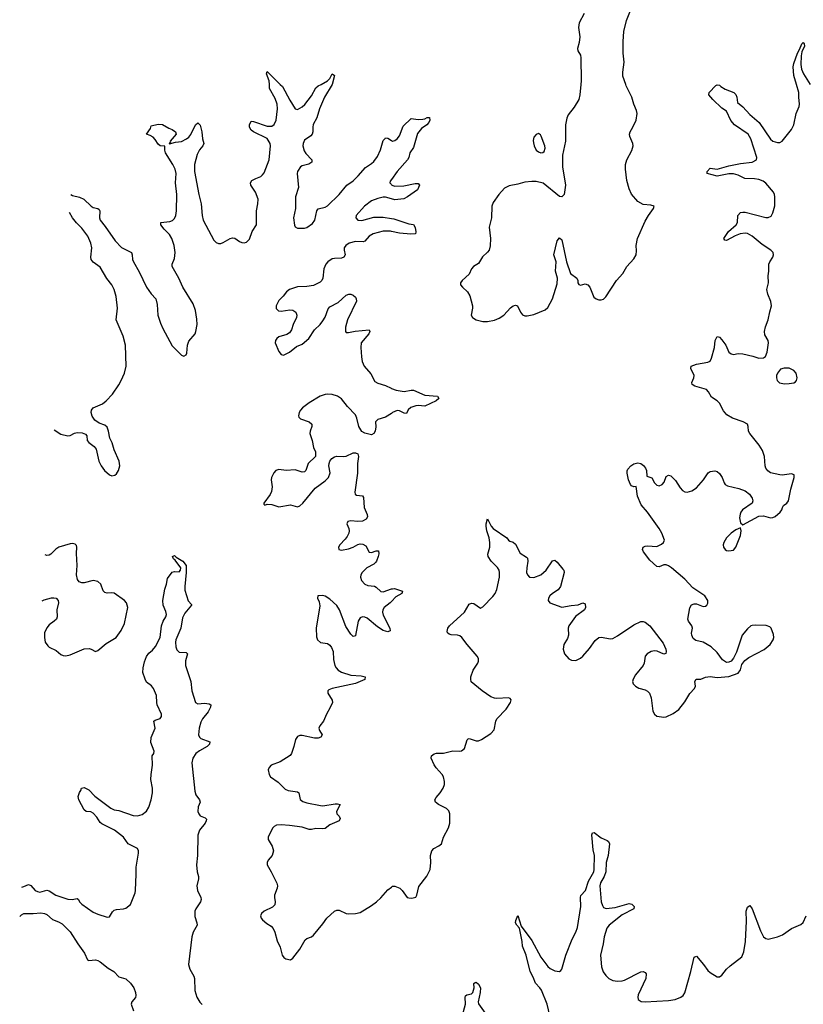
# Model space of a CAD drawing. Header units: inches. Extents: x 1843750 to 1959452, y 907112 to 1016326.
# Tile 40 of 137: x 1846795 to 1853552, y 982068 to 990558. Entities that reach past the tile are written whole.
import ezdxf

# ---------------------------------------------------------------- set-up
doc = ezdxf.new("R2010")
doc.units = ezdxf.units.IN
doc.header["$MEASUREMENT"] = 0
for name, color, linetype in [('B8948', 7, 'Continuous'), ('B8949', 7, 'Continuous'), ('B8958', 7, 'Continuous'), ('B8959', 7, 'Continuous')]:
    doc.layers.add(name, color=color, linetype=linetype)

msp = doc.modelspace()

# ---------------------------------------------------------------- linework, layer by layer
at = {"layer": 'B8948', "color": 6}
for points, elevation in [([(1847236.1, 989049.6), (1847250, 989040.5), (1847310, 989027), (1847348, 989010), (1847411, 988951), (1847430, 988939.6), (1847469.5, 988929.5), (1847479.8, 988919.8), (1847485.4, 988910), (1847482, 988850), (1847488.8, 988830), (1847533.5, 988773.5), (1847617.4, 988650), (1847673.2, 988593.2), (1847758.9, 988550), (1847766.1, 988530), (1847768.7, 988490), (1847775.1, 988470), (1847824.3, 988384.3), (1847889.2, 988250), (1847930, 988193.4), (1847969.6, 988149.6), (1847981.9, 988101.9), (1847987.7, 988010), (1848010, 987940.4), (1848030, 987894.9), (1848110, 987746), (1848190, 987664.4), (1848210, 987656.4), (1848230, 987667.3), (1848236.6, 987683.4), (1848242.4, 987750), (1848254.8, 987785.2), (1848307.3, 987850), (1848315.4, 987870), (1848325.4, 987930), (1848324, 987976), (1848310, 988051.2), (1848290, 988107.3), (1848202.4, 988250), (1848167.5, 988330), (1848109.9, 988430), (1848110.9, 988450), (1848130, 988498.4), (1848134.8, 988550), (1848127.5, 988610), (1848108.3, 988670), (1848086.2, 988706.2), (1848042.3, 988750), (1848011.5, 988790), (1848011.6, 988810), (1848090, 988818.7), (1848112.8, 988827.2), (1848130, 988843.2), (1848140.8, 988870), (1848146.2, 988910), (1848150.2, 989050.2), (1848139.9, 989150), (1848145.6, 989230), (1848135.3, 989270), (1848116.1, 989310), (1848053.6, 989410), (1848047.8, 989432.2), (1848047.1, 989467.1), (1848006.8, 989470), (1847990, 989482.9), (1847964.6, 989524.6), (1847945.2, 989545.2), (1847920.3, 989560.3), (1847889.8, 989570), (1847922, 989618), (1847930, 989642), (1847990, 989657.3), (1848026.5, 989653.5), (1848081.4, 989621.4), (1848110.8, 989610), (1848138.7, 989590), (1848144.8, 989570), (1848094, 989510), (1848095.3, 989504.8), (1848083.1, 989490), (1848086.6, 989486.6), (1848138.4, 989501.6), (1848190, 989508.7), (1848233.5, 989530), (1848254.6, 989545.4), (1848271.3, 989568.7), (1848310, 989651.3), (1848330, 989667.2), (1848350, 989648.4), (1848365.6, 989590), (1848371.3, 989530), (1848382.2, 989490), (1848375.2, 989470), (1848345, 989435), (1848325.7, 989394.3), (1848301.6, 989310), (1848303, 989250), (1848341.1, 989050), (1848360.7, 988970), (1848369.7, 988870), (1848378.5, 988830), (1848470, 988655.8), (1848490, 988635.3), (1848510, 988626.4), (1848530, 988627.6), (1848550, 988635.8), (1848610, 988670.2), (1848630, 988676.5), (1848650, 988672.6), (1848690, 988645.5), (1848710, 988637.6), (1848730, 988633.4), (1848750, 988638), (1848776.1, 988663.9), (1848800.6, 988730), (1848835.9, 988790), (1848837.9, 988910), (1848849.4, 988970), (1848850.5, 989010), (1848829.9, 989070), (1848787.5, 989130), (1848784, 989150), (1848795.8, 989170), (1848830, 989189.2), (1848873.8, 989206.2), (1848890, 989218.9), (1848903, 989237), (1848946.9, 989350), (1848957, 989470), (1848953.9, 989490), (1848930, 989533.9), (1848812.1, 989590), (1848790, 989605.4), (1848776.8, 989630), (1848777.8, 989650), (1848790, 989683.1), (1848810, 989680.2), (1848930, 989639), (1848970, 989640.8), (1848990, 989653), (1849006.8, 989690), (1849018.6, 989790), (1849016.4, 989830), (1848998.7, 989878.7), (1848950, 989964), (1848948.1, 990000)], 600), ([(1849042.3, 990000), (1849061.4, 989981.4), (1849124, 989864), (1849170, 989790.3), (1849190, 989784.3), (1849230, 989805.6), (1849253.5, 989826.5), (1849310, 989900.1), (1849350, 989970.7), (1849370, 989987.4), (1849393.5, 990000)], 600), ([(1849490.6, 990000), (1849490, 989997.7), (1849424.3, 989890), (1849381.5, 989790), (1849356.6, 989710), (1849325.9, 989654.1), (1849321.6, 989630), (1849323, 989590), (1849317.9, 989570), (1849304.9, 989555.1), (1849250, 989518.2), (1849238.1, 989490), (1849237, 989470), (1849247.2, 989427.2), (1849262.6, 989402.6), (1849312.9, 989350), (1849315, 989330), (1849287.4, 989312.6), (1849230, 989297.9), (1849216.1, 989290), (1849189.6, 989250), (1849186.7, 989230), (1849198.2, 989110), (1849172.6, 989030), (1849172.4, 988930), (1849155.4, 988850), (1849165, 988785), (1849171.8, 988771.8), (1849190, 988760.2), (1849250, 988760.9), (1849270, 988765.4), (1849319.2, 988800.8), (1849340.2, 988830), (1849358.7, 988910), (1849370, 988927.9), (1849430, 988940.1), (1849450, 988952.3), (1849551.2, 989050), (1849617.4, 989130), (1849671, 989169), (1849714.8, 989210), (1849776.7, 989283.3), (1849830, 989316.8), (1849850, 989335.5), (1849881.3, 989378.7), (1849905.5, 989434.5), (1849930, 989517), (1849945.4, 989534.6), (1849950, 989538), (1849970, 989535.6), (1850000, 989515.5)], 600), ([(1850000, 989178.6), (1849990, 989164), (1849988.1, 989150), (1850000, 989135.9)], 600), ([(1850000, 989013.5), (1849950, 989026.5), (1849930, 989027.6), (1849883.2, 989016.8), (1849830, 988997), (1849769.6, 988950), (1849696.8, 988870), (1849693, 988850), (1849710.1, 988830.1), (1849746.4, 988826.4), (1849850, 988853.5), (1849930, 988855.4), (1850000, 988844.3)], 600), ([(1847092.3, 987020.3), (1847150, 986984.2), (1847210, 986968.2), (1847230, 986971.3), (1847268.6, 986991.4), (1847290, 986996.8), (1847334.7, 986994.7), (1847362.6, 986982.6), (1847373.7, 986970), (1847378.4, 986930), (1847390, 986910.7), (1847437.2, 986877.2), (1847453.9, 986853.9), (1847476.9, 986750), (1847496.5, 986710), (1847526, 986670), (1847570, 986633.8), (1847590, 986624.9), (1847616.9, 986630), (1847630, 986642), (1847647.7, 986670), (1847658.2, 986710), (1847652.2, 986750), (1847610.8, 986850), (1847592.1, 986910), (1847572.4, 986950), (1847561.7, 987010), (1847550, 987043.7), (1847530, 987060.4), (1847479.6, 987079.6), (1847444.5, 987104.5), (1847419.8, 987139.8), (1847410.7, 987170), (1847413.6, 987190), (1847428.9, 987211.1), (1847510, 987244.8), (1847542.2, 987270), (1847594, 987330), (1847649.9, 987410), (1847670, 987447.9), (1847698.1, 987510), (1847713.7, 987570), (1847706.8, 987750), (1847687, 987830), (1847627.3, 987970), (1847637.6, 988070), (1847625.6, 988170), (1847610.6, 988230), (1847590.3, 988270), (1847547.2, 988327.2), (1847490, 988422.4), (1847428.2, 988468.2), (1847412.5, 988490), (1847409.9, 988510), (1847418.5, 988590), (1847409.5, 988630), (1847381.8, 988690), (1847330, 988760.6), (1847285.4, 988805.4), (1847250, 988849.4), (1847225.1, 988895.3)], 600), ([(1850000, 988732.6), (1849993.9, 988733.9), (1849930, 988733.3), (1849842.3, 988710), (1849807.7, 988690), (1849770, 988647.9), (1849757.9, 988642.1), (1849690, 988645.9), (1849636.3, 988630), (1849606.9, 988610), (1849594.1, 988590), (1849592.5, 988570), (1849601, 988530), (1849591.6, 988510), (1849570, 988501.9), (1849510, 988499.8), (1849490, 988494.2), (1849452.3, 988470), (1849435.3, 988450), (1849417.7, 988410), (1849410.4, 988330), (1849400.5, 988310), (1849385.9, 988294.1), (1849330, 988266.6), (1849270, 988258.2), (1849190, 988254.8), (1849121, 988230), (1849096.6, 988210), (1849067.2, 988172.8), (1849030, 988135.9), (1849006.2, 988090), (1849006.5, 988066.5), (1849027.3, 988047.3), (1849050, 988043.9), (1849124.8, 988055.2), (1849150, 988054.2), (1849176.1, 988036.1), (1849184.4, 988010), (1849180.8, 987990), (1849152.7, 987930), (1849137.6, 987882.4), (1849122.2, 987857.8), (1849097.8, 987842.2), (1849030, 987823.5), (1849011.7, 987810), (1848999.6, 987790), (1848998.5, 987770), (1849030, 987696.4), (1849049.4, 987669.4), (1849070, 987666), (1849121.7, 987690), (1849180.7, 987739.3), (1849230, 987760.8), (1849289.3, 987810), (1849336.8, 987883.2), (1849384.8, 987930), (1849410, 987962.1), (1849430, 987992.9), (1849456.3, 988063.7), (1849470, 988082.1), (1849540.8, 988119.2), (1849610, 988182.1), (1849632, 988192), (1849650, 988192.1), (1849670, 988183), (1849690, 988164.9), (1849697.7, 988150), (1849698.6, 988130), (1849620.7, 987970), (1849606, 987906), (1849603.7, 987870), (1849610, 987860.5), (1849630, 987859.7), (1849687.3, 987872.7), (1849810, 987884.4), (1849814, 987870), (1849805.2, 987850), (1849740.3, 987770), (1849735.5, 987730), (1849743.1, 987650), (1849749.6, 987609.6), (1849765, 987570), (1849822.6, 987502.6), (1849858.7, 987438.7), (1849882.6, 987422.6), (1849950, 987403.9), (1849999, 987379), (1850000, 987378.6)], 600), ([(1850000, 987162.9), (1849949.5, 987130.5), (1849884.4, 987110), (1849863.5, 987090), (1849867.5, 987047.5), (1849860.9, 987010), (1849850, 986988.6), (1849830, 986977.3), (1849770, 986992.5), (1849746.7, 987006.7), (1849720.3, 987050), (1849702.7, 987122.7), (1849690.5, 987150.5), (1849621.9, 987221.9), (1849570, 987287.7), (1849536.9, 987310), (1849490, 987326.8), (1849451.1, 987328.9), (1849430, 987324.9), (1849386.7, 987310), (1849290, 987254.4), (1849233.6, 987210), (1849216.8, 987190), (1849204.8, 987170), (1849200.5, 987140.5), (1849202.3, 987130), (1849217.3, 987117.3), (1849291.1, 987091.1), (1849313.9, 987070), (1849314.7, 987050), (1849299.8, 987010), (1849298.1, 986990), (1849317, 986930), (1849328.4, 986870), (1849345.2, 986830), (1849345.3, 986790), (1849283.7, 986730), (1849261.3, 986670), (1849250, 986658.7), (1849230, 986656.4), (1849170, 986675.3), (1849091.8, 986671.8), (1849030, 986679.5), (1849004, 986670), (1848985.8, 986650), (1848967.3, 986610), (1848964.6, 986590), (1848971.6, 986530), (1848966.8, 986490), (1848955.1, 986464.9), (1848901, 986390), (1848901, 986381), (1848910, 986372), (1848930, 986380.5), (1848970, 986377.3), (1849030, 986357.1), (1849130, 986373.9), (1849190, 986357.8), (1849210, 986365), (1849237.6, 986390), (1849343.1, 986516.9), (1849430, 986581.3), (1849457.5, 986610), (1849472.1, 986650), (1849462.2, 986710), (1849462.9, 986730), (1849469.3, 986750.7), (1849486, 986774.1), (1849510, 986789.4), (1849530, 986794.8), (1849590, 986790.6), (1849610, 986793.9), (1849670, 986822.4), (1849690, 986823.3), (1849710, 986812.9), (1849717.5, 986790), (1849708.2, 986730), (1849707.2, 986647.2), (1849684.1, 986484.1), (1849687.3, 986467.3), (1849698.4, 986458.4), (1849750, 986452.6), (1849758.9, 986438.9), (1849765.4, 986350), (1849791.1, 986290), (1849795, 986270), (1849782.6, 986250), (1849750, 986233.8), (1849710, 986230.9), (1849650, 986236.7), (1849624.9, 986230), (1849615.9, 986210), (1849633.4, 986170), (1849636.4, 986150), (1849632.8, 986130), (1849619.4, 986100.6), (1849602.4, 986077.6), (1849555.3, 986030), (1849544.4, 986010), (1849546.7, 985990), (1849570, 985984.7), (1849630, 985994.6), (1849670, 986009.6), (1849710, 986033.2), (1849730, 986037.7), (1849753.9, 986033.9), (1849780, 986020), (1849810, 985965.6), (1849830, 985963.3), (1849870, 985978.4), (1849890, 985976.9), (1849891.9, 985951.9), (1849887.5, 985930), (1849873.3, 985890), (1849863.7, 985876.3), (1849850, 985862.4), (1849787.4, 985830), (1849747.3, 985790), (1849737, 985770), (1849733.1, 985750), (1849741.8, 985721.8), (1849770.3, 985690), (1849798.1, 985678.1), (1849853.2, 985673.2), (1849870, 985665), (1849910, 985627.7), (1849930, 985625.5), (1850000, 985648.7)], 600), ([(1846987.9, 985545.5), (1847005.9, 985554.1), (1847070, 985572.2), (1847090, 985573.8), (1847109, 985569), (1847127.6, 985550), (1847130.1, 985530), (1847116.6, 985470), (1847118.5, 985410), (1847111.8, 985390), (1847093.2, 985370), (1847050, 985339.5), (1847030, 985315), (1847010.1, 985270), (1847007.9, 985230), (1847016.2, 985190), (1847038.3, 985158.3), (1847050, 985147.9), (1847110, 985117.7), (1847150, 985085.1), (1847170, 985076.4), (1847193.5, 985073.5), (1847230, 985081.1), (1847350, 985133), (1847394.3, 985134.3), (1847412.2, 985130), (1847450, 985110.2), (1847470, 985117.1), (1847540.3, 985179.7), (1847625.9, 985230), (1847670.8, 985290), (1847700.3, 985350), (1847727.7, 985490), (1847716.2, 985530), (1847700.2, 985550), (1847610, 985611.9), (1847590, 985616.5), (1847550, 985613.7), (1847530, 985618.6), (1847514.2, 985634.2), (1847493.5, 985690), (1847470, 985713.4), (1847430, 985722.2), (1847350, 985702.1), (1847330, 985700.9), (1847309.2, 985709.2), (1847292.2, 985730), (1847286.4, 985770), (1847290.4, 985850.4), (1847286, 985954), (1847288.7, 986008.7), (1847284.2, 986024.2), (1847274.1, 986034.1), (1847250, 986040.2), (1847230, 986039.3), (1847131.7, 986010), (1847106.6, 985993.4), (1847065, 985950), (1847050, 985939.9), (1847030, 985936.2), (1847016, 985942.7)], 600), ([(1846813.1, 983078.2), (1846830, 983082.2), (1846870, 983100.9), (1846890, 983091.1), (1846930, 983050.1), (1846950, 983039), (1846970, 983035.1), (1847030, 983052.1), (1847050, 983045.7), (1847108.2, 983008.2), (1847210, 982974.5), (1847248.7, 982971.3), (1847290, 982978.8), (1847302.3, 982970), (1847312, 982950), (1847331.9, 982930), (1847430, 982863.1), (1847470, 982844.1), (1847550, 982818.3), (1847570, 982822.4), (1847594.9, 982865.1), (1847610, 982879.5), (1847630, 982885.5), (1847690, 982890.3), (1847710, 982896.9), (1847751.3, 982928.7), (1847789.9, 983030), (1847793.6, 983050), (1847800.9, 983190), (1847798.2, 983250), (1847819.9, 983370), (1847819.7, 983390), (1847811.1, 983410), (1847731.3, 983451.3), (1847690, 983508.6), (1847612.2, 983570), (1847503, 983623), (1847490, 983634.6), (1847460.8, 983680.8), (1847430, 983716), (1847407.7, 983727.7), (1847368.9, 983728.9), (1847350, 983743.9), (1847305, 983830), (1847299.6, 983860.4), (1847310, 983894.8), (1847322.7, 983910), (1847329.2, 983930), (1847350, 983938), (1847390, 983915.8), (1847442.2, 983862.2), (1847579.7, 983759.7), (1847610, 983745.4), (1847650, 983737.8), (1847774.5, 983694.5), (1847810, 983692.5), (1847850, 983705.1), (1847890, 983734.3), (1847910, 983766.5), (1847930, 983832), (1847939.9, 983890), (1847940.3, 983930), (1847927.2, 984007.2), (1847927.8, 984047.8), (1847941.2, 984130), (1847937.3, 984210), (1847950.4, 984230), (1847955.1, 984250), (1847926.5, 984326.5), (1847928.4, 984368.4), (1847963.1, 984450), (1847952.6, 984510), (1847961.9, 984518.1), (1848007.8, 984532.2), (1848018.7, 984550), (1848018.5, 984570), (1847981.7, 984650), (1847976.4, 984670), (1847974.3, 984730), (1847950, 984789.7), (1847932.5, 984812.5), (1847890, 984846), (1847877.3, 984870), (1847858.4, 984930), (1847858.7, 984970), (1847870, 985019.3), (1847890, 985066), (1847910, 985096.1), (1847939.1, 985120.9), (1847966.9, 985153.1), (1848005.9, 985230), (1848018, 985330), (1848031.7, 985370), (1848055.3, 985410), (1848059.7, 985430), (1848056, 985456), (1848032.4, 985510), (1848029.9, 985550), (1848047.7, 985647.7), (1848062.3, 985690), (1848070, 985738), (1848110, 985794.8), (1848130, 985800.7), (1848170, 985797.3), (1848180.9, 985810), (1848184.5, 985830), (1848136.3, 985896.3), (1848120.7, 985910), (1848113.2, 985930), (1848130, 985937.6), (1848143.7, 985923.7), (1848201.6, 985890), (1848230, 985850.6), (1848231.9, 985791.9), (1848218.9, 985670), (1848220, 985640), (1848247.1, 985547.1), (1848276.1, 985516.1), (1848276.4, 985510), (1848219.4, 985440.6), (1848198.7, 985401.3), (1848185.2, 985310), (1848141.7, 985210), (1848138.7, 985190), (1848141.8, 985150), (1848150, 985125.5), (1848170, 985105.4), (1848230, 985100.3), (1848242, 985090), (1848226.2, 985030), (1848224.4, 984990), (1848270.8, 984850), (1848280.5, 984770), (1848310.1, 984670.1), (1848330, 984657.7), (1848390, 984664), (1848430, 984657.7), (1848443.1, 984650), (1848441, 984630), (1848420.8, 984590), (1848372.5, 984530), (1848358.2, 984501.8), (1848343.8, 984450), (1848337.6, 984390), (1848344.5, 984370), (1848358.4, 984358.4), (1848436, 984330), (1848432.2, 984310), (1848412.7, 984290), (1848345.5, 984254.5), (1848312.7, 984230), (1848288.3, 984190), (1848279.7, 984150), (1848304.2, 983904.2), (1848313.8, 983873.8), (1848345.2, 983830), (1848350.2, 983810), (1848335, 983770), (1848330.2, 983730), (1848338.5, 983710), (1848352.4, 983692.4), (1848395.5, 983675.5), (1848405.2, 983665.2), (1848403.9, 983650), (1848393.4, 983630), (1848346.8, 983570), (1848332.5, 983527.5), (1848327.5, 983350), (1848319.5, 983270), (1848326.8, 983210), (1848337.8, 983170), (1848337.6, 983150), (1848323.5, 983090), (1848329.5, 983050), (1848358.2, 982990), (1848359.8, 982970), (1848353.9, 982950), (1848313, 982890), (1848305.3, 982870), (1848305.8, 982825.8), (1848323.5, 982770), (1848324.1, 982750), (1848290.8, 982689.2), (1848279.2, 982650), (1848252.1, 982410), (1848261.5, 982370), (1848297.3, 982310), (1848303.1, 982290), (1848306.1, 982186.1), (1848321.6, 982130), (1848347.3, 982087.3), (1848370, 982064.6)], 500), ([(1850000, 985541.5), (1849988.9, 985530), (1849938.6, 985490), (1849926.1, 985470), (1849923.6, 985450), (1849930, 985422), (1849986.8, 985310), (1849990, 985288.7), (1849970, 985279), (1849930, 985289.9), (1849881.6, 985321.6), (1849790, 985397.6), (1849770, 985407), (1849750, 985409.5), (1849730, 985399.6), (1849714.9, 985370), (1849692.1, 985247.9), (1849690, 985243.8), (1849670, 985240.5), (1849650, 985259), (1849606.1, 985326.1), (1849554.2, 985470), (1849530, 985505.6), (1849470, 985560.4), (1849430, 985586.3), (1849407.2, 985592.8), (1849367.3, 985590), (1849364.4, 985570), (1849377.4, 985537.4), (1849383, 985503), (1849352.7, 985310), (1849355.1, 985235.1), (1849361.7, 985210), (1849388.7, 985188.7), (1849450, 985177.6), (1849470, 985163.9), (1849484.8, 985144.8), (1849498.5, 985110), (1849501.6, 985041.6), (1849513.2, 984990), (1849522.7, 984970), (1849540.1, 984950), (1849571, 984931), (1849650, 984905.1), (1849740, 984900), (1849775.3, 984890), (1849771, 984869), (1849690, 984833.8), (1849490.6, 984790), (1849461.5, 984778.5), (1849453.4, 984770), (1849453.4, 984750), (1849488.8, 984690), (1849491.7, 984670), (1849473.4, 984626.6), (1849439.4, 984570), (1849415.1, 984510), (1849384.1, 984470), (1849375.3, 984450), (1849380.4, 984430), (1849404.8, 984390), (1849393.2, 984370), (1849370, 984363.3), (1849336.6, 984363.4), (1849230, 984385.9), (1849210, 984385.2), (1849190, 984377.3), (1849174.4, 984350), (1849159.2, 984290), (1849138, 984230), (1849127.5, 984212.5), (1849040.9, 984159.1), (1848964.9, 984130), (1848945.1, 984110), (1848939.1, 984090), (1848945.1, 984050), (1848958.5, 984030), (1849023.9, 983983.9), (1849084, 983924), (1849110.4, 983910), (1849190, 983899), (1849202.8, 983890), (1849214.9, 983834.9), (1849236.1, 983816.1), (1849270, 983804.8), (1849390, 983780.5), (1849410, 983779.8), (1849516.5, 983796.5), (1849536.8, 983796.8), (1849557.8, 983790), (1849526.5, 983730), (1849530.1, 983710), (1849548.6, 983690), (1849559.4, 983670), (1849550.2, 983650), (1849470, 983614.9), (1849430, 983584.2), (1849410, 983580.7), (1849350, 983584.9), (1849310, 983574.1), (1849290, 983574.2), (1849230, 983594.9), (1849120.9, 983610), (1849050, 983615.3), (1849010, 983611.1), (1848990, 983601.8), (1848973.8, 983586.2), (1848937.6, 983510), (1848937.8, 983490), (1848973.2, 983430), (1848983.5, 983390), (1848973.6, 983350), (1848938.5, 983310), (1848928.4, 983290), (1848930.1, 983270), (1848964.7, 983210), (1849011.7, 983111.7), (1849017.2, 983090), (1849016.4, 983070), (1848993.4, 983010), (1848991, 982990), (1848998.2, 982950), (1848994.8, 982925.2), (1848975.2, 982904.8), (1848904.4, 982870), (1848880.7, 982850), (1848872.3, 982830), (1848877.8, 982810), (1848890, 982794.9), (1848925.2, 982765.2), (1848962.7, 982742.7), (1848982.2, 982722.2), (1848995.6, 982690), (1849015.4, 982615.4), (1849040.3, 982560.3), (1849058, 982490), (1849072.3, 982472.3), (1849090, 982460.3), (1849130, 982452), (1849150, 982464.9), (1849210, 982543.7), (1849256.1, 982623.9), (1849270, 982636.5), (1849310, 982649.1), (1849330, 982664.2), (1849410, 982761.1), (1849442.4, 982810), (1849510, 982870.2), (1849530, 982878.8), (1849550, 982879.7), (1849610, 982850.3), (1849630, 982847.6), (1849690, 982850.2), (1849730, 982859.6), (1849830, 982918.8), (1849872.4, 982950), (1849910, 982985.5), (1849970, 983055.5), (1850000, 983079)], 600), ([(1846795.1, 982824.4), (1846810, 982838.9), (1846830, 982850.6), (1846910, 982849.3), (1846976.7, 982856.7), (1847010, 982851.3), (1847030, 982843), (1847078.8, 982798.8), (1847130, 982779.9), (1847161.1, 982761.1), (1847231.4, 982691.4), (1847295.1, 982590), (1847354.1, 982510), (1847378.5, 982450), (1847390, 982444.8), (1847448.9, 982451.1), (1847470, 982445.6), (1847490, 982434.8), (1847559.2, 982379.2), (1847606.2, 982350), (1847650, 982303.4), (1847710, 982286.2), (1847750, 982249.5), (1847778.5, 982210), (1847794.6, 982170), (1847796.2, 982143.8), (1847792.9, 982127.1), (1847761.4, 982090), (1847755.6, 982070), (1847775.4, 982010)], 500)]:
    msp.add_lwpolyline(points, dxfattribs=dict(at, elevation=elevation))
at = {"layer": 'B8949', "color": 6, "elevation": 600}
for points in [[(1848948.1, 990000), (1848946.6, 990030), (1848924.6, 990090), (1848928, 990112), (1849042.3, 990000)], [(1849393.5, 990000), (1849450, 990030.3), (1849469.8, 990050.2), (1849490, 990090.4), (1849510, 990076), (1849490.6, 990000)]]:
    msp.add_lwpolyline(points, dxfattribs=at)
at = {"layer": 'B8958', "color": 6}
for points, elevation in [([(1850000, 983079), (1850010, 983086.9), (1850030, 983087.5), (1850071.8, 983070), (1850093.7, 983050), (1850137.3, 982990), (1850150, 982984.6), (1850177.4, 982982.6), (1850210, 982990.7), (1850219.7, 983010), (1850236.4, 983083.6), (1850306.4, 983173.6), (1850335.6, 983230), (1850341.4, 983290), (1850338.2, 983350), (1850348, 983390), (1850367.6, 983412.4), (1850410, 983433), (1850431.8, 983450), (1850449.8, 983510), (1850493, 983590), (1850504.6, 983630), (1850504.6, 983710), (1850496.3, 983736.3), (1850476.3, 983756.3), (1850406.2, 983790), (1850379.8, 983810), (1850375.3, 983830), (1850386.2, 983850), (1850420.3, 983890), (1850445.8, 983930), (1850456.9, 983963.1), (1850458.8, 983990), (1850450.4, 984030), (1850438.7, 984050), (1850386.6, 984106.6), (1850370, 984133.7), (1850343.7, 984190), (1850346.9, 984210), (1850370, 984227.3), (1850388.2, 984231.8), (1850450, 984233.7), (1850530, 984252.8), (1850589.8, 984250.2), (1850605.7, 984254.3), (1850630, 984272.7), (1850652.5, 984347.5), (1850662.5, 984357.5), (1850670, 984361), (1850730, 984338.2), (1850750, 984339.1), (1850776.1, 984350), (1850858.4, 984401.6), (1850885.9, 984434.1), (1850899.6, 984510), (1850909.5, 984530.5), (1850990, 984613), (1851027.8, 984670), (1851032, 984692), (1851024.2, 984704.2), (1851010, 984709.7), (1850910, 984705.4), (1850888.1, 984708.1), (1850859.2, 984719.2), (1850783, 984770), (1850688.8, 984848.8), (1850684, 984870), (1850686.2, 984890), (1850705.8, 984950), (1850746, 985010), (1850752.4, 985027.6), (1850750.8, 985050), (1850741.2, 985070), (1850654.3, 985170), (1850608.9, 985230), (1850590, 985244.1), (1850570, 985251.6), (1850514.5, 985254.5), (1850499.3, 985259.3), (1850483.1, 985270), (1850481.4, 985281.4), (1850487.3, 985310), (1850501.5, 985330), (1850631.6, 985448.4), (1850670, 985517.8), (1850690, 985526), (1850710, 985522.7), (1850770, 985482), (1850790, 985494.3), (1850875.2, 985584.8), (1850894.4, 985610), (1850910, 985643.2), (1850931.3, 985751.3), (1850933.8, 985790), (1850928.6, 985810), (1850914.6, 985834.6), (1850862, 985890), (1850834, 985930), (1850831.6, 985950), (1850849.1, 986010), (1850849.3, 986050.7), (1850844.6, 986090), (1850824, 986150), (1850818.3, 986190), (1850818.7, 986210), (1850830, 986254), (1850861.2, 986190), (1850878.4, 986170), (1850997, 986090), (1851010.2, 986070.2), (1851021.8, 986061.8), (1851050, 986051.5), (1851070, 986036), (1851110, 985958.4), (1851164.1, 985924.1), (1851173.4, 985913.4), (1851178.1, 985890), (1851167.2, 985830), (1851166.7, 985790), (1851172.7, 985770), (1851190, 985751.1), (1851230, 985749.1), (1851290, 985770.7), (1851336.1, 985810), (1851390, 985891.8), (1851410, 985897.6), (1851430, 985881.3), (1851479.6, 985819.6), (1851486.3, 985810), (1851489, 985790), (1851457.1, 985670), (1851438.4, 985641.6), (1851388.5, 985610), (1851367, 985590), (1851356.4, 985570), (1851353, 985550), (1851366.8, 985530), (1851470, 985491.1), (1851550, 985507.7), (1851610, 985511.9), (1851650, 985529.4), (1851670, 985522), (1851674.7, 985490), (1851665.8, 985470), (1851589, 985411), (1851530.1, 985330), (1851523.3, 985310), (1851528.3, 985250), (1851518.3, 985221.7), (1851487.3, 985170), (1851481.7, 985130), (1851491.9, 985090), (1851530, 985045.4), (1851554.3, 985034.3), (1851590, 985031.7), (1851630, 985051.8), (1851652.3, 985070), (1851710, 985136.2), (1851756.6, 985203.4), (1851790, 985230.2), (1851810, 985234.3), (1851890, 985219), (1851910, 985223.2), (1851950, 985245), (1852090, 985341), (1852150, 985367.2), (1852170, 985369.2), (1852190, 985363.6), (1852230.1, 985330.1), (1852343, 985183), (1852366.7, 985130), (1852370.7, 985109.3), (1852367.1, 985092.9), (1852350, 985087), (1852291.7, 985111.8), (1852270, 985114.7), (1852239.3, 985110), (1852205.3, 985090), (1852189.2, 985070), (1852180.7, 985010), (1852171.5, 984990), (1852104.9, 984910), (1852084, 984870), (1852079.5, 984850), (1852084.4, 984830), (1852103.8, 984810), (1852133.6, 984793.6), (1852190, 984779.1), (1852210, 984766.8), (1852225, 984750), (1852239.8, 984710), (1852255.5, 984595.5), (1852270, 984568.9), (1852290, 984553.4), (1852350, 984544.6), (1852370, 984546.5), (1852430, 984574), (1852479.8, 984610), (1852530, 984674.4), (1852572.6, 984747.4), (1852615.1, 984790), (1852622, 984810), (1852616.9, 984850), (1852629.2, 984870), (1852667.6, 984872.4), (1852710, 984888.4), (1852750, 984893.7), (1852810, 984886.3), (1852910, 984893), (1852990, 984923.8), (1853010, 984953), (1853023.2, 984996.8), (1853047.3, 985032.7), (1853081.9, 985058.1), (1853213.9, 985126.1), (1853266.1, 985170), (1853293.4, 985210), (1853297.6, 985230), (1853295.9, 985255.9), (1853276.2, 985310), (1853262.9, 985322.9), (1853233.1, 985333.1), (1853142.9, 985337.1), (1853110, 985335), (1853099.1, 985330), (1853070, 985306.4), (1853023.9, 985250), (1852976.8, 985103.2), (1852949.1, 985050.9), (1852930, 985026.9), (1852910, 985016.4), (1852890, 985015.3), (1852856.6, 985036.6), (1852810, 985102.4), (1852758.4, 985150), (1852689.5, 985190), (1852626, 985206), (1852602.8, 985222.8), (1852589.7, 985250), (1852587.7, 985267.7), (1852595.5, 985310), (1852589.8, 985330), (1852561.1, 985370), (1852555.4, 985390), (1852573.2, 985486.8), (1852588.6, 985511.4), (1852610, 985521.7), (1852630, 985519.7), (1852690, 985499.2), (1852710, 985502), (1852720.5, 985510), (1852730, 985527.7), (1852729.8, 985550), (1852703.9, 985590), (1852598.5, 985658.5), (1852530, 985734.9), (1852414.6, 985830), (1852390, 985848.2), (1852370, 985856), (1852350, 985856.5), (1852310, 985840.8), (1852290, 985843.5), (1852230, 985896.8), (1852174.5, 985970), (1852167, 985990), (1852172.6, 986010), (1852190, 986018.1), (1852210, 986020.1), (1852290, 986015.3), (1852330, 986035.1), (1852346.6, 986050), (1852354.1, 986070), (1852332.3, 986130), (1852309.3, 986170), (1852210, 986311.2), (1852153.1, 986373.1), (1852123.1, 986450), (1852111.1, 986531.1), (1852090, 986530.4), (1852070, 986539.4), (1852061.8, 986550), (1852045.3, 986590), (1852032.5, 986647.5), (1852032.9, 986667.1), (1852038.9, 986681.1), (1852065.6, 986710), (1852090.8, 986729.2), (1852124.8, 986735.2), (1852150, 986730.5), (1852173.6, 986713.6), (1852192.1, 986690), (1852200.4, 986670), (1852201.8, 986621.8), (1852245.9, 986605.9), (1852270, 986562.8), (1852290, 986543.5), (1852310, 986538.8), (1852336.4, 986550), (1852353.8, 986570), (1852370, 986617.3), (1852390, 986630.3), (1852410, 986623.1), (1852450, 986585.5), (1852490, 986520.3), (1852510, 986497.3), (1852530, 986487.1), (1852550, 986484.2), (1852590, 986495), (1852630, 986521.8), (1852690.7, 986590), (1852731.1, 986650), (1852750, 986661), (1852770, 986665.5), (1852790, 986666.7), (1852810, 986661.8), (1852830, 986643.6), (1852853.8, 986610), (1852870, 986562.8), (1852879.1, 986550), (1852899.6, 986539.6), (1852994.9, 986514.9), (1853050, 986494.9), (1853087.1, 986467.1), (1853111, 986431), (1853116.1, 986410), (1853111, 986389), (1853029, 986330), (1853012.9, 986310), (1853006.5, 986293.5), (1853003.4, 986263.4), (1853010, 986218), (1853030, 986201), (1853170, 986276.1), (1853210, 986278.2), (1853270, 986263.5), (1853290, 986264.9), (1853310, 986275.2), (1853352.4, 986310), (1853367.3, 986330), (1853371.4, 986350), (1853382, 986370), (1853409.7, 986390), (1853425.7, 986410), (1853443.7, 986510), (1853474.5, 986610), (1853472.6, 986632.6), (1853450, 986642.6), (1853370, 986631.4), (1853350, 986632.7), (1853270, 986651.6), (1853246.3, 986666.3), (1853229.2, 986689.2), (1853222.4, 986710), (1853217.7, 986790), (1853201.6, 986841.6), (1853172.3, 986890), (1853089.8, 986990), (1853079.8, 987010), (1853077.2, 987050), (1853069.7, 987070), (1853033.6, 987090), (1852941.7, 987121.7), (1852892.1, 987150), (1852863.8, 987183.8), (1852830, 987252.4), (1852810, 987271), (1852761.9, 987301.9), (1852735.1, 987350), (1852716.9, 987370), (1852616.2, 987396.2), (1852593.1, 987413.1), (1852591.6, 987430), (1852607.4, 987470), (1852609.9, 987490), (1852582.5, 987550), (1852584.4, 987570), (1852630, 987588.5), (1852730, 987603.8), (1852750, 987613.7), (1852761.5, 987638.5), (1852787.7, 987730), (1852791.2, 987790), (1852810, 987825.8), (1852830, 987819.7), (1852850, 987797.8), (1852883.6, 987750), (1852910, 987690.3), (1852930, 987675), (1852950, 987672.1), (1852990, 987678), (1853030, 987675), (1853117.4, 987657.4), (1853170, 987639.6), (1853210, 987642.4), (1853226.4, 987653.6), (1853241.4, 987690), (1853251.2, 987770), (1853248.2, 987790), (1853221.5, 987841.5), (1853218.1, 987870), (1853225.4, 987910), (1853250.4, 987970), (1853262.3, 988037.7), (1853279.2, 988090), (1853273.2, 988126.8), (1853246.9, 988190), (1853238.4, 988230), (1853253.3, 988290), (1853249.8, 988350), (1853256, 988390), (1853254.1, 988450), (1853262.4, 988470), (1853289.8, 988510), (1853296.2, 988530), (1853292.7, 988550), (1853272, 988570), (1853198.8, 988618.8), (1853110.5, 988690), (1853070, 988714), (1853050, 988718.1), (1853008.5, 988711.5), (1852965, 988695), (1852890, 988653.3), (1852876.6, 988656.6), (1852866.7, 988670), (1852907.1, 988730), (1852973.2, 988790), (1852984.6, 988810), (1852986.7, 988870), (1853010, 988893.9), (1853030, 988898.8), (1853050, 988897.3), (1853230, 988851.9), (1853250, 988852.1), (1853275.6, 988864.4), (1853290, 988892.7), (1853306, 988954), (1853306.8, 989030), (1853303.8, 989050), (1853294.1, 989070), (1853230, 989148.8), (1853205.1, 989165.1), (1853170, 989179.3), (1853130, 989185.8), (1853047.6, 989187.6), (1852990, 989217.3), (1852950, 989229.2), (1852910, 989228.3), (1852810, 989209.5), (1852722.7, 989230), (1852724.3, 989250), (1852750, 989276.9), (1852810, 989268.5), (1852910, 989297.9), (1853010, 989318.6), (1853110.6, 989329.4), (1853147.3, 989350), (1853150.9, 989369.1), (1853100.1, 989530), (1853075.8, 989570), (1852957.7, 989650), (1852927.8, 989687.8), (1852890, 989770), (1852850, 989795.1), (1852771.2, 989870), (1852737.4, 989910), (1852739.5, 989930), (1852798, 989990), (1852810, 989996.5), (1852830, 989994), (1852841.7, 989981.7), (1852879.3, 989959.3), (1852954.4, 989930), (1852970, 989913.1), (1852980.4, 989890), (1852985, 989845), (1853030, 989806), (1853090, 989740.9), (1853171.2, 989670), (1853270, 989526.8), (1853290, 989510.6), (1853330, 989498.9), (1853350, 989499.8), (1853370, 989509.5), (1853450, 989610.1), (1853470.8, 989650), (1853491.9, 989750), (1853517.1, 989810), (1853520.6, 989830), (1853512.7, 989890), (1853512.8, 989930), (1853492.5, 990000)], 600), ([(1851634.7, 990000), (1851626.2, 989910), (1851615.5, 989870), (1851576.2, 989803.8), (1851523.4, 989736.6), (1851512.6, 989707.4), (1851501.8, 989650), (1851501.6, 989510), (1851476.9, 989390), (1851474.7, 989350), (1851477.1, 989290), (1851500.2, 989130), (1851490.2, 989049.8), (1851470.2, 989029.8), (1851450, 989032), (1851310, 989146.7), (1851250, 989161.1), (1851210, 989163.7), (1851150, 989155.7), (1851090, 989138.5), (1851015.8, 989124.2), (1850974.8, 989105.2), (1850927.2, 989050), (1850879.2, 988980.8), (1850865.8, 988950), (1850864.4, 988850), (1850844.1, 988770), (1850855.7, 988670), (1850852.3, 988607.7), (1850842.5, 988570), (1850830, 988552.1), (1850787.3, 988512.7), (1850750, 988456.5), (1850708.8, 988430), (1850692.5, 988410), (1850670, 988362.9), (1850610.2, 988310), (1850595.5, 988290), (1850597.6, 988270), (1850613, 988250), (1850657.1, 988210), (1850676.9, 988176.9), (1850700.7, 988090), (1850700.7, 988070), (1850687.6, 988010), (1850698.4, 987990), (1850730.5, 987970), (1850790, 987954.5), (1850830, 987954.3), (1850890, 987967), (1850930, 987984), (1850970, 988009.5), (1851026.4, 988073.6), (1851050.7, 988090.7), (1851070, 988094.7), (1851089, 988089), (1851114.4, 988034.4), (1851130, 988014), (1851150, 988004.7), (1851170, 988002.7), (1851230, 988016.2), (1851324.9, 988055.1), (1851350, 988075.3), (1851390, 988150.3), (1851430, 988279.1), (1851432, 988330), (1851416.4, 988390), (1851419.9, 988470), (1851401, 988530), (1851429.8, 988650), (1851450, 988677.1), (1851470, 988660.7), (1851509.7, 988470), (1851544.9, 988370), (1851598.2, 988330), (1851608.6, 988310), (1851607, 988290), (1851615.3, 988275.3), (1851630, 988268.5), (1851670, 988278.6), (1851693.1, 988270), (1851710.1, 988250.1), (1851746.3, 988166.3), (1851764.9, 988150), (1851790, 988141.5), (1851810, 988141.5), (1851830, 988149), (1851850, 988168.8), (1851942.3, 988310), (1851995.8, 988370), (1852030, 988430.3), (1852090, 988494.9), (1852110.9, 988530), (1852114.9, 988565.1), (1852109.8, 988610), (1852122, 988670), (1852190, 988820.4), (1852217.2, 988870), (1852261.7, 988930), (1852266.6, 988950), (1852237.7, 988957.7), (1852170, 988965.5), (1852126.2, 988990), (1852070, 989052.4), (1852050, 989099.7), (1852029.1, 989170), (1852018.1, 989270), (1852018.8, 989310), (1852029.9, 989350), (1852072.6, 989430), (1852084.5, 989470), (1852083.2, 989490), (1852057.6, 989550), (1852053.4, 989570), (1852059.5, 989590), (1852083.4, 989630), (1852109.8, 989690), (1852119.5, 989750), (1852114.7, 989774.7), (1852090.5, 989830.5), (1852073.9, 989890), (1852025.9, 989985.9), (1852021.1, 990000)], 700), ([(1850000, 989515.5), (1850010, 989508.9), (1850030, 989515), (1850050, 989530.2), (1850070, 989555.8), (1850101.9, 989638.1), (1850170, 989704.2), (1850230, 989697.8), (1850270, 989699.7), (1850290, 989702.8), (1850310, 989714), (1850330, 989714.9), (1850330.8, 989690.8), (1850322.3, 989670), (1850305.5, 989650), (1850260.1, 989619.9), (1850225.1, 989574.9), (1850190, 989456.1), (1850159.7, 989410), (1850150, 989370), (1850140.3, 989350), (1850048.9, 989250), (1850000, 989178.6)], 600), ([(1850000, 989135.9), (1850004.9, 989130), (1850030, 989122.8), (1850106.4, 989126.4), (1850204.8, 989144.8), (1850230, 989144.2), (1850243.5, 989130), (1850225.4, 989090), (1850139.8, 989030), (1850107, 989013), (1850030, 989005.6), (1850000, 989013.5)], 600), ([(1850000, 988844.3), (1850021, 988841), (1850150, 988796.2), (1850190.6, 988790.6), (1850204.9, 988764.9), (1850210.7, 988729.3), (1850209.1, 988710.9), (1850167.1, 988707.1), (1850070, 988716.8), (1850000, 988732.6)], 600), ([(1850000, 987378.6), (1850042.8, 987362.8), (1850110, 987350.5), (1850170, 987364.4), (1850190, 987362.7), (1850290, 987320.3), (1850398.8, 987310), (1850410.2, 987290.2), (1850386.5, 987270), (1850290, 987225.8), (1850230, 987231.7), (1850210, 987229.4), (1850166.7, 987213.3), (1850145.2, 987194.8), (1850130, 987161.8), (1850110, 987165.3), (1850070, 987185.7), (1850050, 987187.5), (1850011.1, 987170), (1850000, 987162.9)], 600), ([(1850000, 985648.7), (1850008.5, 985651.5), (1850027.4, 985652.6), (1850095.6, 985630), (1850090.2, 985610), (1850038.6, 985581.4), (1850000, 985541.5)], 600), ([(1851366.8, 981970), (1851344.6, 982070), (1851293.8, 982190), (1851281.2, 982210), (1851243.2, 982250), (1851222.3, 982302.3), (1851196.1, 982350), (1851163.6, 982490), (1851130.5, 982570), (1851127.6, 982610), (1851104.7, 982724.7), (1851082.4, 982750), (1851071.9, 982770), (1851073.9, 982790), (1851090, 982834), (1851120.5, 982740.5), (1851210, 982618.8), (1851290, 982473), (1851350, 982394.1), (1851370, 982375.8), (1851410, 982355.7), (1851449.8, 982350.2), (1851461.4, 982358.6), (1851470.6, 982370), (1851503.7, 982490), (1851559.5, 982630), (1851590.8, 982689.2), (1851606.2, 982730), (1851633.2, 982910), (1851630.4, 982990), (1851634.6, 983005.4), (1851673.9, 983050), (1851699.5, 983130), (1851744.9, 983210), (1851749.9, 983230), (1851752.3, 983350), (1851740.6, 983400.6), (1851728.3, 983530), (1851733.8, 983546.2), (1851749.6, 983550.4), (1851810, 983504.4), (1851861.1, 983481.1), (1851871.6, 983471.6), (1851880.2, 983450), (1851869.2, 983350), (1851852.8, 983290), (1851850, 983210), (1851834.2, 983170), (1851803.9, 983116.1), (1851798, 983090), (1851810.4, 982950.4), (1851819.4, 982919.4), (1851830, 982902.3), (1851852.4, 982892.4), (1851930, 982903.1), (1852050, 982936.3), (1852072.4, 982932.4), (1852094.9, 982910), (1852090.3, 982890), (1851990, 982840.4), (1851877, 982750), (1851857.1, 982722.9), (1851834.5, 982650), (1851827.3, 982590), (1851803.7, 982490), (1851811.5, 982391.5), (1851827.3, 982347.3), (1851850, 982314.8), (1851875.8, 982290), (1851910, 982272.5), (1851950, 982266.4), (1851989.9, 982270.1), (1852010, 982276.5), (1852150, 982346.7), (1852170.1, 982350.1), (1852190, 982343.1), (1852198.4, 982330), (1852193.5, 982290), (1852128.9, 982150), (1852124.4, 982130), (1852129.5, 982109.5), (1852152.9, 982092.9), (1852190, 982088.9), (1852390, 982099.8), (1852447.3, 982110), (1852496.9, 982130), (1852517, 982143), (1852530, 982165.3), (1852581.8, 982350), (1852610, 982473.4), (1852630, 982482), (1852693, 982410), (1852730, 982359.6), (1852750, 982340.9), (1852810, 982304.4), (1852830, 982303.7), (1852850, 982317.6), (1852889.8, 982370), (1852920.3, 982399.7), (1853022.5, 982477.5), (1853039.4, 982520.6), (1853054.3, 982610), (1853063.3, 982783.3), (1853060.2, 982870), (1853070, 982904.4), (1853090, 982920.3), (1853110, 982890.4), (1853182.3, 982702.3), (1853210, 982649.4), (1853230, 982634.6), (1853250, 982630.1), (1853330, 982648.1), (1853372.6, 982667.4), (1853450, 982720.3), (1853530, 982755.3), (1853550, 982773.7), (1853577.9, 982830)], 500), ([(1850601.7, 981930), (1850639, 982070), (1850636.2, 982130), (1850640.1, 982139.9), (1850649.5, 982150.5), (1850690, 982157), (1850702.2, 982170), (1850713.5, 982210), (1850712.4, 982247.6), (1850722.9, 982257.1), (1850730, 982257.8), (1850750, 982240.9), (1850768.2, 982210), (1850766.9, 982170), (1850748.9, 982090), (1850750.8, 982070.8), (1850810.1, 981990)], 500)]:
    msp.add_lwpolyline(points, dxfattribs=dict(at, elevation=elevation))
for points, elevation in [([(1851270, 989575.1), (1851250, 989568.7), (1851230, 989544), (1851223.7, 989516.3), (1851224.9, 989495.1), (1851230.1, 989470), (1851250, 989434), (1851270, 989417.3), (1851290, 989409.6), (1851307.6, 989412.4), (1851318.5, 989421.5), (1851326.8, 989450), (1851323.7, 989470), (1851293, 989553), (1851285.2, 989565.2)], 700), ([(1853386.1, 987553.9), (1853356.4, 987543.6), (1853328.9, 987511.1), (1853320.6, 987490), (1853320.5, 987470), (1853327, 987447), (1853346.1, 987426.1), (1853390, 987417.4), (1853430, 987419.2), (1853470, 987427.3), (1853485, 987435), (1853493.9, 987446.1), (1853498.2, 987470), (1853491.2, 987510), (1853470, 987533.9), (1853430, 987551.6)], 600), ([(1853010, 986175.3), (1852970, 986159.7), (1852930, 986128.8), (1852890, 986088.7), (1852865.7, 986050), (1852861.9, 986030), (1852864, 986010), (1852877, 985990), (1852890, 985980.8), (1852910, 985976.9), (1852950, 985983.8), (1852970, 986010.6), (1853010, 986110.8), (1853016.9, 986150)], 600)]:
    msp.add_lwpolyline(points, close=True, dxfattribs=dict(at, elevation=elevation))
at = {"layer": 'B8959', "color": 6}
for points, elevation in [([(1851661.5, 990610), (1851620.9, 990530), (1851615.3, 990510), (1851612.6, 990490), (1851623.9, 990410), (1851618.2, 990361.8), (1851605.5, 990310), (1851607.7, 990290), (1851630, 990250.7), (1851632.8, 990230), (1851637.6, 990030), (1851634.7, 990000)], 700), ([(1852021.1, 990000), (1851997.3, 990070), (1851996, 990104), (1852008.5, 990190), (1851998.4, 990270), (1851999, 990370), (1852005.4, 990454.6), (1852029, 990550), (1852063, 990637)], 700), ([(1853492.5, 990000), (1853470, 990077.4), (1853464.4, 990150), (1853470, 990179.5), (1853501.8, 990270), (1853520.4, 990299.6), (1853538.3, 990350), (1853550, 990359.6), (1853558.6, 990350), (1853563.2, 990330), (1853540.8, 990279.2), (1853534.2, 990245.8), (1853529.6, 990170), (1853536.7, 990130), (1853554.6, 990090), (1853612.5, 990000)], 600)]:
    msp.add_lwpolyline(points, dxfattribs=dict(at, elevation=elevation))

doc.saveas('drawing.dxf')
